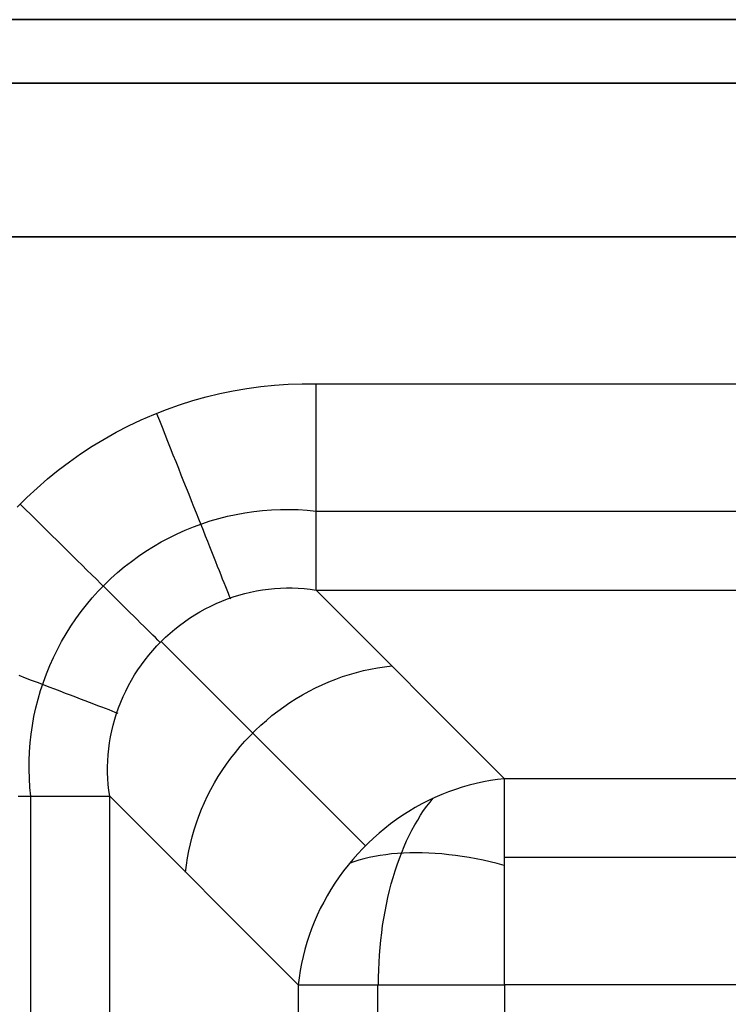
# Model space of a CAD drawing. Header units: millimetres. Extents: x -299 to -179, y 76 to 121.
# Tile 17 of 69: x -298.738 to -297.922, y 119.951 to 121.085. Entities that reach past the tile are written whole.
import ezdxf

# ---------------------------------------------------------------- set-up
doc = ezdxf.new("R2010")
doc.units = ezdxf.units.MM
doc.header["$MEASUREMENT"] = 0
doc.layers.add('Predefinito', color=7, linetype='Continuous', true_color=0x000000)

msp = doc.modelspace()

# ---------------------------------------------------------------- linework, layer by layer
at = {"layer": 'Predefinito'}
for p, q in [((-239.2912, 121.085, -0.25), (-299.0412, 121.085, -0.25)), ((-299.0412, 121.085, -13.75), (-239.2912, 121.085, -13.75)), ((-239.2912, 121.085, -7), (-299.0412, 121.085, -7)), ((-239.2912, 121.0117, -0.0732), (-299.0412, 121.0117, -0.0732)), ((-299.0412, 121.0117, -13.9268), (-239.2912, 121.0117, -13.9268)), ((-239.2912, 120.835), (-299.0412, 120.835)), ((-299.0412, 120.835, -14), (-239.2912, 120.835, -14)), ((-298.4766, 120.6604), (-298.4608, 120.6625)), ((-298.4608, 120.6625), (-298.445, 120.6641)), ((-298.445, 120.6641), (-298.429, 120.6652)), ((-298.429, 120.6652), (-298.4131, 120.6657)), ((-298.4131, 120.6657), (-298.3971, 120.6656)), ((-298.3971, 120.657, -0.0002), (-298.3971, 120.6656)), ((-298.3971, 120.6656), (-239.2912, 120.6656)), ((-298.5235, 120.6507), (-298.508, 120.6545)), ((-298.508, 120.6545), (-298.4924, 120.6577)), ((-298.4924, 120.6577), (-298.4766, 120.6604)), ((-298.3971, 120.6483, -0.0006), (-298.3971, 120.657, -0.0002)), ((-298.5691, 120.6363), (-298.5541, 120.6417)), ((-298.5541, 120.6417), (-298.5389, 120.6465)), ((-298.5389, 120.6465), (-298.5235, 120.6507)), ((-298.3971, 120.6396, -0.0014), (-298.3971, 120.6483, -0.0006)), ((-298.5986, 120.6242), (-298.584, 120.6305)), ((-298.584, 120.6305), (-298.5691, 120.6363)), ((-298.5771, 120.6232, -0.0001), (-298.5802, 120.6312)), ((-298.3971, 120.631, -0.0024), (-298.3971, 120.6396, -0.0014)), ((-298.3971, 120.6224, -0.0038), (-298.3971, 120.631, -0.0024)), ((-298.6272, 120.61), (-298.613, 120.6173)), ((-298.613, 120.6173), (-298.5986, 120.6242)), ((-298.5739, 120.6153, -0.0006), (-298.5771, 120.6232, -0.0001)), ((-298.3971, 120.6139, -0.0054), (-298.3971, 120.6224, -0.0038)), ((-298.6411, 120.6022), (-298.6272, 120.61)), ((-298.5707, 120.6074, -0.0013), (-298.5739, 120.6153, -0.0006)), ((-298.5676, 120.5995, -0.0023), (-298.5707, 120.6074, -0.0013)), ((-298.3971, 120.6054, -0.0074), (-298.3971, 120.6139, -0.0054)), ((-298.6547, 120.5939), (-298.6411, 120.6022)), ((-298.5645, 120.5916, -0.0037), (-298.5676, 120.5995, -0.0023)), ((-298.3971, 120.597, -0.0096), (-298.3971, 120.6054, -0.0074)), ((-298.3971, 120.5887, -0.0121), (-298.3971, 120.597, -0.0096)), ((-298.6811, 120.576), (-298.6681, 120.5852)), ((-298.6681, 120.5852), (-298.6547, 120.5939)), ((-298.5614, 120.5838, -0.0053), (-298.5645, 120.5916, -0.0037)), ((-298.5583, 120.576, -0.0072), (-298.5614, 120.5838, -0.0053)), ((-298.3971, 120.5805, -0.015), (-298.3971, 120.5887, -0.0121)), ((-298.6938, 120.5664), (-298.6811, 120.576)), ((-298.5552, 120.5683, -0.0093), (-298.5583, 120.576, -0.0072)), ((-298.3971, 120.5723, -0.0181), (-298.3971, 120.5805, -0.015)), ((-298.3971, 120.5643, -0.0214), (-298.3971, 120.5723, -0.0181)), ((-298.7062, 120.5563), (-298.6938, 120.5664)), ((-298.5522, 120.5607, -0.0118), (-298.5552, 120.5683, -0.0093)), ((-298.5492, 120.5531, -0.0145), (-298.5522, 120.5607, -0.0118)), ((-298.3971, 120.5565, -0.0251), (-298.3971, 120.5643, -0.0214)), ((-298.7182, 120.5458), (-298.7062, 120.5563)), ((-298.5462, 120.5457, -0.0176), (-298.5492, 120.5531, -0.0145)), ((-298.3971, 120.5487, -0.029), (-298.3971, 120.5565, -0.0251)), ((-298.7299, 120.5349), (-298.7182, 120.5458)), ((-298.5433, 120.5383, -0.0209), (-298.5462, 120.5457, -0.0176)), ((-298.5404, 120.5311, -0.0244), (-298.5433, 120.5383, -0.0209)), ((-298.3971, 120.5411, -0.0332), (-298.3971, 120.5487, -0.029)), ((-298.3971, 120.5336, -0.0377), (-298.3971, 120.5411, -0.0332)), ((-298.7412, 120.5236), (-298.7299, 120.5349)), ((-298.7316, 120.5212, -0.0001), (-298.7377, 120.5272)), ((-298.5376, 120.524, -0.0282), (-298.5404, 120.5311, -0.0244)), ((-298.3971, 120.5263, -0.0424), (-298.3971, 120.5336, -0.0377)), ((-298.7255, 120.5152, -0.0006), (-298.7316, 120.5212, -0.0001)), ((-298.7194, 120.5091, -0.0013), (-298.7255, 120.5152, -0.0006)), ((-298.5348, 120.517, -0.0323), (-298.5376, 120.524, -0.0282)), ((-298.5321, 120.5101, -0.0367), (-298.5348, 120.517, -0.0323)), ((-298.499, 120.5133, -0.0424), (-298.489, 120.5155, -0.0428)), ((-298.489, 120.5155, -0.0428), (-298.4789, 120.5173, -0.0432)), ((-298.4789, 120.5173, -0.0432), (-298.4687, 120.5188, -0.0437)), ((-298.4687, 120.5188, -0.0437), (-298.4586, 120.5199, -0.0441)), ((-298.4586, 120.5199, -0.0441), (-298.4483, 120.5207, -0.0446)), ((-298.4483, 120.5207, -0.0446), (-298.4381, 120.5211, -0.0451)), ((-298.4381, 120.5211, -0.0451), (-298.4278, 120.5212, -0.0457)), ((-298.4278, 120.5212, -0.0457), (-298.4176, 120.5209, -0.0462)), ((-298.4176, 120.5209, -0.0462), (-298.4073, 120.5202, -0.0468)), ((-298.4073, 120.5202, -0.0468), (-298.3971, 120.5192, -0.0474)), ((-298.3971, 120.5192, -0.0474), (-298.3971, 120.5263, -0.0424)), ((-298.3971, 120.5122, -0.0526), (-298.3971, 120.5192, -0.0474)), ((-298.3971, 120.5192, -0.0474), (-239.2912, 120.5192, -0.0474)), ((-298.7133, 120.5032, -0.0024), (-298.7194, 120.5091, -0.0013)), ((-298.5382, 120.5012, -0.041), (-298.5286, 120.5047, -0.0413)), ((-298.5294, 120.5034, -0.0413), (-298.5321, 120.5101, -0.0367)), ((-298.5286, 120.5047, -0.0413), (-298.5188, 120.5079, -0.0416)), ((-298.5188, 120.5079, -0.0416), (-298.509, 120.5108, -0.042)), ((-298.509, 120.5108, -0.042), (-298.499, 120.5133, -0.0424)), ((-298.3971, 120.5055, -0.058), (-298.3971, 120.5122, -0.0526)), ((-298.3971, 120.4989, -0.0637), (-298.3971, 120.5055, -0.058)), ((-298.7073, 120.4972, -0.0037), (-298.7133, 120.5032, -0.0024)), ((-298.7013, 120.4913, -0.0053), (-298.7073, 120.4972, -0.0037)), ((-298.5663, 120.4886, -0.0401), (-298.5571, 120.4931, -0.0404)), ((-298.5571, 120.4931, -0.0404), (-298.5477, 120.4973, -0.0407)), ((-298.5477, 120.4973, -0.0407), (-298.5382, 120.5012, -0.041)), ((-298.5268, 120.4968, -0.0461), (-298.5294, 120.5034, -0.0413)), ((-298.5242, 120.4904, -0.0512), (-298.5268, 120.4968, -0.0461)), ((-298.3971, 120.4925, -0.0696), (-298.3971, 120.4989, -0.0637)), ((-298.3971, 120.4864, -0.0758), (-298.3971, 120.4925, -0.0696)), ((-298.6953, 120.4854, -0.0072), (-298.7013, 120.4913, -0.0053)), ((-298.6894, 120.4796, -0.0094), (-298.6953, 120.4854, -0.0072)), ((-298.5842, 120.4786, -0.0397), (-298.5753, 120.4838, -0.0399)), ((-298.5753, 120.4838, -0.0399), (-298.5663, 120.4886, -0.0401)), ((-298.5217, 120.4841, -0.0565), (-298.5242, 120.4904, -0.0512)), ((-298.5193, 120.4781, -0.062), (-298.5217, 120.4841, -0.0565)), ((-298.3971, 120.4804, -0.0821), (-298.3971, 120.4864, -0.0758)), ((-298.6836, 120.4738, -0.0119), (-298.6894, 120.4796, -0.0094)), ((-298.6778, 120.4681, -0.0146), (-298.6836, 120.4738, -0.0119)), ((-298.6014, 120.4674, -0.0394), (-298.5929, 120.4732, -0.0396)), ((-298.5929, 120.4732, -0.0396), (-298.5842, 120.4786, -0.0397)), ((-298.517, 120.4722, -0.0678), (-298.5193, 120.4781, -0.062)), ((-298.5147, 120.4664, -0.0737), (-298.517, 120.4722, -0.0678)), ((-298.3971, 120.4747, -0.0886), (-298.3971, 120.4804, -0.0821)), ((-298.3971, 120.4692, -0.0954), (-298.3971, 120.4747, -0.0886)), ((-298.672, 120.4624, -0.0176), (-298.6778, 120.4681, -0.0146)), ((-298.6664, 120.4569, -0.0209), (-298.672, 120.4624, -0.0176)), ((-298.6178, 120.455, -0.0392), (-298.6097, 120.4614, -0.0393)), ((-298.6097, 120.4614, -0.0393), (-298.6014, 120.4674, -0.0394)), ((-298.5125, 120.4609, -0.0799), (-298.5147, 120.4664, -0.0737)), ((-298.5104, 120.4556, -0.0863), (-298.5125, 120.4609, -0.0799)), ((-298.3971, 120.4639, -0.1023), (-298.3971, 120.4692, -0.0954)), ((-298.3971, 120.4589, -0.1094), (-298.3971, 120.4639, -0.1023)), ((-298.3971, 120.4542, -0.1167), (-298.3971, 120.4589, -0.1094)), ((-298.6608, 120.4514, -0.0245), (-298.6664, 120.4569, -0.0209)), ((-298.6554, 120.446, -0.0284), (-298.6608, 120.4514, -0.0245)), ((-298.6333, 120.4415, -0.0391), (-298.6257, 120.4484, -0.0391)), ((-298.6257, 120.4484, -0.0391), (-298.6178, 120.455, -0.0392)), ((-298.5084, 120.4505, -0.0929), (-298.5104, 120.4556, -0.0863)), ((-298.5064, 120.4456, -0.0996), (-298.5084, 120.4505, -0.0929)), ((-298.3971, 120.4497, -0.1241), (-298.3971, 120.4542, -0.1167)), ((-298.3971, 120.4454, -0.1317), (-298.3971, 120.4497, -0.1241)), ((-298.65, 120.4407, -0.0325), (-298.6554, 120.446, -0.0284)), ((-298.6447, 120.4355, -0.0368), (-298.65, 120.4407, -0.0325)), ((-298.6407, 120.4344, -0.0391), (-298.6333, 120.4415, -0.0391)), ((-298.5046, 120.4409, -0.1066), (-298.5064, 120.4456, -0.0996)), ((-298.5028, 120.4365, -0.1137), (-298.5046, 120.4409, -0.1066)), ((-298.5011, 120.4322, -0.1209), (-298.5028, 120.4365, -0.1137)), ((-298.3971, 120.4414, -0.1394), (-298.3971, 120.4454, -0.1317)), ((-298.3971, 120.4377, -0.1473), (-298.3971, 120.4414, -0.1394)), ((-298.3971, 120.4343, -0.1553), (-298.3971, 120.4377, -0.1473)), ((-298.6547, 120.4194, -0.0391), (-298.6478, 120.427, -0.0391)), ((-298.6478, 120.427, -0.0391), (-298.6407, 120.4344, -0.0391)), ((-298.6396, 120.4304, -0.0414), (-298.6447, 120.4355, -0.0368)), ((-298.6345, 120.4254, -0.0463), (-298.6396, 120.4304, -0.0414)), ((-298.6296, 120.4206, -0.0514), (-298.6345, 120.4254, -0.0463)), ((-298.4995, 120.4282, -0.1283), (-298.5011, 120.4322, -0.1209)), ((-298.498, 120.4245, -0.1359), (-298.4995, 120.4282, -0.1283)), ((-298.4966, 120.421, -0.1436), (-298.498, 120.4245, -0.1359)), ((-298.4791, 120.4244, -0.1536), (-298.4724, 120.426, -0.1548)), ((-298.4724, 120.426, -0.1548), (-298.4656, 120.4274, -0.156)), ((-298.4656, 120.4274, -0.156), (-298.4587, 120.4286, -0.1573)), ((-298.4587, 120.4286, -0.1573), (-298.4519, 120.4295, -0.1587)), ((-298.4519, 120.4295, -0.1587), (-298.445, 120.4302, -0.1601)), ((-298.445, 120.4302, -0.1601), (-298.4381, 120.4306, -0.1616)), ((-298.4381, 120.4306, -0.1616), (-298.4312, 120.4308, -0.1631)), ((-298.4312, 120.4308, -0.1631), (-298.4244, 120.4308, -0.1647)), ((-298.4244, 120.4308, -0.1647), (-298.4175, 120.4305, -0.1664)), ((-298.4175, 120.4305, -0.1664), (-298.4107, 120.43, -0.168)), ((-298.4107, 120.43, -0.168), (-298.4039, 120.4293, -0.1698)), ((-298.4039, 120.4293, -0.1698), (-298.3971, 120.4283, -0.1716)), ((-298.3971, 120.4311, -0.1634), (-298.3971, 120.4343, -0.1553)), ((-298.3971, 120.4283, -0.1716), (-298.3971, 120.4311, -0.1634)), ((-298.3971, 120.4283, -0.1716), (-239.2912, 120.4283, -0.1716)), ((-298.1801, 120.2112, -0.8284), (-298.3971, 120.4283, -0.1716)), ((-298.6613, 120.4115, -0.0392), (-298.6547, 120.4194, -0.0391)), ((-298.6248, 120.4158, -0.0567), (-298.6296, 120.4206, -0.0514)), ((-298.6202, 120.4112, -0.0623), (-298.6248, 120.4158, -0.0567)), ((-298.5121, 120.4129, -0.1487), (-298.5056, 120.4156, -0.1495)), ((-298.5056, 120.4156, -0.1495), (-298.4991, 120.4182, -0.1504)), ((-298.4991, 120.4182, -0.1504), (-298.4925, 120.4205, -0.1514)), ((-298.4953, 120.4177, -0.1514), (-298.4966, 120.421, -0.1436)), ((-298.4925, 120.4205, -0.1514), (-298.4858, 120.4225, -0.1525)), ((-298.4858, 120.4225, -0.1525), (-298.4791, 120.4244, -0.1536)), ((-298.6737, 120.3952, -0.0394), (-298.6676, 120.4035, -0.0393)), ((-298.6676, 120.4035, -0.0393), (-298.6613, 120.4115, -0.0392)), ((-298.6157, 120.4068, -0.0681), (-298.6202, 120.4112, -0.0623)), ((-298.6113, 120.4025, -0.0741), (-298.6157, 120.4068, -0.0681)), ((-298.607, 120.3983, -0.0803), (-298.6113, 120.4025, -0.0741)), ((-298.5368, 120.3997, -0.146), (-298.5308, 120.4033, -0.1466)), ((-298.5308, 120.4033, -0.1466), (-298.5247, 120.4067, -0.1472)), ((-298.5247, 120.4067, -0.1472), (-298.5184, 120.4099, -0.1479)), ((-298.5184, 120.4099, -0.1479), (-298.5121, 120.4129, -0.1487)), ((-298.6794, 120.3867, -0.0396), (-298.6737, 120.3952, -0.0394)), ((-298.603, 120.3943, -0.0867), (-298.607, 120.3983, -0.0803)), ((-298.5991, 120.3904, -0.0933), (-298.603, 120.3943, -0.0867)), ((-298.5542, 120.3877, -0.1448), (-298.5486, 120.3919, -0.1451)), ((-298.5486, 120.3919, -0.1451), (-298.5428, 120.3959, -0.1455)), ((-298.5428, 120.3959, -0.1455), (-298.5368, 120.3997, -0.146)), ((-298.6849, 120.378, -0.0397), (-298.6794, 120.3867, -0.0396)), ((-298.5953, 120.3867, -0.1), (-298.5991, 120.3904, -0.0933)), ((-298.5917, 120.3832, -0.107), (-298.5953, 120.3867, -0.1)), ((-298.5883, 120.3798, -0.1141), (-298.5917, 120.3832, -0.107)), ((-298.5851, 120.3766, -0.1214), (-298.5883, 120.3798, -0.1141)), ((-298.5651, 120.3788, -0.1443), (-298.5598, 120.3834, -0.1445)), ((-298.5598, 120.3834, -0.1445), (-298.5542, 120.3877, -0.1448)), ((-298.6949, 120.36, -0.0401), (-298.69, 120.3691, -0.0399)), ((-298.69, 120.3691, -0.0399), (-298.6849, 120.378, -0.0397)), ((-298.582, 120.3736, -0.1289), (-298.5851, 120.3766, -0.1214)), ((-298.5792, 120.3708, -0.1364), (-298.582, 120.3736, -0.1289)), ((-298.5803, 120.3641, -0.1442), (-298.5754, 120.3692, -0.1442)), ((-298.5765, 120.3681, -0.1442), (-298.5792, 120.3708, -0.1364)), ((-298.5754, 120.3692, -0.1442), (-298.5704, 120.3741, -0.1442)), ((-298.3402, 120.134, -0.8558), (-298.5754, 120.3692, -0.1441)), ((-298.5704, 120.3741, -0.1442), (-298.5651, 120.3788, -0.1443)), ((-298.6994, 120.3508, -0.0404), (-298.6949, 120.36, -0.0401)), ((-298.5896, 120.3535, -0.1445), (-298.5851, 120.3589, -0.1443)), ((-298.5851, 120.3589, -0.1443), (-298.5803, 120.3641, -0.1442)), ((-298.7036, 120.3414, -0.0407), (-298.6994, 120.3508, -0.0404)), ((-298.5982, 120.3423, -0.1451), (-298.594, 120.348, -0.1448)), ((-298.594, 120.348, -0.1448), (-298.5896, 120.3535, -0.1445)), ((-298.7075, 120.3319, -0.041), (-298.7036, 120.3414, -0.0407)), ((-298.606, 120.3306, -0.146), (-298.6022, 120.3365, -0.1455)), ((-298.6022, 120.3365, -0.1455), (-298.5982, 120.3423, -0.1451)), ((-298.3505, 120.3335, -0.4466), (-298.3425, 120.3356, -0.4446)), ((-298.3425, 120.3356, -0.4446), (-298.3343, 120.3374, -0.4425)), ((-298.3343, 120.3374, -0.4425), (-298.3262, 120.3388, -0.4403)), ((-298.3262, 120.3388, -0.4403), (-298.3181, 120.3401, -0.438)), ((-298.3181, 120.3401, -0.438), (-298.3099, 120.341, -0.4356)), ((-298.7317, 120.3271, -0.0283), (-298.7388, 120.3299, -0.0245)), ((-298.7246, 120.3244, -0.0324), (-298.7317, 120.3271, -0.0283)), ((-298.7177, 120.3218, -0.0368), (-298.7246, 120.3244, -0.0324)), ((-298.711, 120.3223, -0.0413), (-298.7075, 120.3319, -0.041)), ((-298.613, 120.3184, -0.1472), (-298.6096, 120.3246, -0.1466)), ((-298.6096, 120.3246, -0.1466), (-298.606, 120.3306, -0.146)), ((-298.39, 120.3194, -0.4549), (-298.3822, 120.3227, -0.4535)), ((-298.3822, 120.3227, -0.4535), (-298.3744, 120.3258, -0.4519)), ((-298.3744, 120.3258, -0.4519), (-298.3665, 120.3287, -0.4502)), ((-298.3665, 120.3287, -0.4502), (-298.3585, 120.3312, -0.4485)), ((-298.3585, 120.3312, -0.4485), (-298.3505, 120.3335, -0.4466)), ((-298.7109, 120.3192, -0.0414), (-298.7177, 120.3218, -0.0368)), ((-298.7171, 120.3027, -0.042), (-298.7142, 120.3126, -0.0416)), ((-298.7142, 120.3126, -0.0416), (-298.711, 120.3223, -0.0413)), ((-298.7043, 120.3167, -0.0462), (-298.7109, 120.3192, -0.0414)), ((-298.6979, 120.3142, -0.0513), (-298.7043, 120.3167, -0.0462)), ((-298.6916, 120.3118, -0.0567), (-298.6979, 120.3142, -0.0513)), ((-298.6855, 120.3094, -0.0622), (-298.6916, 120.3118, -0.0567)), ((-298.6191, 120.3058, -0.1487), (-298.6162, 120.3121, -0.1479)), ((-298.6162, 120.3121, -0.1479), (-298.613, 120.3184, -0.1472)), ((-298.4126, 120.3078, -0.4586), (-298.4052, 120.3119, -0.4575)), ((-298.4052, 120.3119, -0.4575), (-298.3976, 120.3157, -0.4563)), ((-298.3976, 120.3157, -0.4563), (-298.39, 120.3194, -0.4549)), ((-298.7196, 120.2928, -0.0424), (-298.7171, 120.3027, -0.042)), ((-298.6796, 120.3072, -0.068), (-298.6855, 120.3094, -0.0622)), ((-298.6738, 120.305, -0.074), (-298.6796, 120.3072, -0.068)), ((-298.6683, 120.3028, -0.0802), (-298.6738, 120.305, -0.074)), ((-298.6629, 120.3008, -0.0866), (-298.6683, 120.3028, -0.0802)), ((-298.6578, 120.2988, -0.0932), (-298.6629, 120.3008, -0.0866)), ((-298.6219, 120.2994, -0.1495), (-298.6191, 120.3058, -0.1487)), ((-298.4271, 120.2989, -0.4604), (-298.4199, 120.3034, -0.4596)), ((-298.4199, 120.3034, -0.4596), (-298.4126, 120.3078, -0.4586)), ((-298.7218, 120.2827, -0.0428), (-298.7196, 120.2928, -0.0424)), ((-298.6529, 120.2969, -0.0999), (-298.6578, 120.2988, -0.0932)), ((-298.6482, 120.2951, -0.1069), (-298.6529, 120.2969, -0.0999)), ((-298.6437, 120.2934, -0.114), (-298.6482, 120.2951, -0.1069)), ((-298.6395, 120.2918, -0.1213), (-298.6437, 120.2934, -0.114)), ((-298.6354, 120.2903, -0.1287), (-298.6395, 120.2918, -0.1213)), ((-298.6317, 120.2888, -0.1363), (-298.6354, 120.2903, -0.1287)), ((-298.6282, 120.2875, -0.144), (-298.6317, 120.2888, -0.1363)), ((-298.6267, 120.2863, -0.1514), (-298.6244, 120.2928, -0.1504)), ((-298.6244, 120.2928, -0.1504), (-298.6219, 120.2994, -0.1495)), ((-298.4478, 120.2838, -0.4623), (-298.441, 120.289, -0.4618)), ((-298.441, 120.289, -0.4618), (-298.4341, 120.294, -0.4612)), ((-298.4341, 120.294, -0.4612), (-298.4271, 120.2989, -0.4604)), ((-298.7236, 120.2726, -0.0432), (-298.7218, 120.2827, -0.0428)), ((-298.6307, 120.2729, -0.1536), (-298.6288, 120.2796, -0.1525)), ((-298.6288, 120.2796, -0.1525), (-298.6267, 120.2863, -0.1514)), ((-298.6249, 120.2862, -0.1519), (-298.6282, 120.2875, -0.144)), ((-298.4608, 120.2727, -0.4629), (-298.4543, 120.2783, -0.4626)), ((-298.4543, 120.2783, -0.4626), (-298.4478, 120.2838, -0.4623)), ((-298.7251, 120.2625, -0.0437), (-298.7236, 120.2726, -0.0432)), ((-298.6337, 120.2593, -0.156), (-298.6323, 120.2661, -0.1548)), ((-298.6323, 120.2661, -0.1548), (-298.6307, 120.2729, -0.1536)), ((-298.473, 120.2607, -0.463), (-298.467, 120.2668, -0.463)), ((-298.467, 120.2668, -0.463), (-298.4608, 120.2727, -0.4629)), ((-298.7262, 120.2523, -0.0441), (-298.7251, 120.2625, -0.0437)), ((-298.6348, 120.2525, -0.1573), (-298.6337, 120.2593, -0.156)), ((-298.4846, 120.2481, -0.4626), (-298.4789, 120.2545, -0.4629)), ((-298.4789, 120.2545, -0.4629), (-298.473, 120.2607, -0.463)), ((-298.727, 120.2421, -0.0446), (-298.7262, 120.2523, -0.0441)), ((-298.6364, 120.2388, -0.1601), (-298.6357, 120.2456, -0.1587)), ((-298.6357, 120.2456, -0.1587), (-298.6348, 120.2525, -0.1573)), ((-298.49, 120.2415, -0.4623), (-298.4846, 120.2481, -0.4626)), ((-298.7274, 120.2318, -0.0451), (-298.727, 120.2421, -0.0446)), ((-298.7274, 120.2216, -0.0457), (-298.7274, 120.2318, -0.0451)), ((-298.6371, 120.225, -0.1631), (-298.6369, 120.2319, -0.1616)), ((-298.6369, 120.2319, -0.1616), (-298.6364, 120.2388, -0.1601)), ((-298.5003, 120.2279, -0.4612), (-298.4953, 120.2348, -0.4618)), ((-298.4953, 120.2348, -0.4618), (-298.49, 120.2415, -0.4623)), ((-298.7271, 120.2113, -0.0462), (-298.7274, 120.2216, -0.0457)), ((-298.637, 120.2181, -0.1647), (-298.6371, 120.225, -0.1631)), ((-298.5097, 120.2136, -0.4596), (-298.5051, 120.2208, -0.4604)), ((-298.5051, 120.2208, -0.4604), (-298.5003, 120.2279, -0.4612)), ((-298.7265, 120.2011, -0.0468), (-298.7271, 120.2113, -0.0462)), ((-298.6368, 120.2113, -0.1664), (-298.637, 120.2181, -0.1647)), ((-298.6363, 120.2044, -0.168), (-298.6368, 120.2113, -0.1664)), ((-298.514, 120.2063, -0.4586), (-298.5097, 120.2136, -0.4596)), ((-298.1883, 120.2103, -0.8308), (-298.1964, 120.209, -0.8331)), ((-298.1801, 120.2112, -0.8284), (-298.1883, 120.2103, -0.8308)), ((-298.1801, 120.2083, -0.8366), (-298.1801, 120.2112, -0.8284)), ((-239.2912, 120.2112, -0.8284), (-298.1801, 120.2112, -0.8284)), ((-298.7255, 120.1909, -0.0474), (-298.7265, 120.2011, -0.0468)), ((-298.6355, 120.1976, -0.1698), (-298.6363, 120.2044, -0.168)), ((-298.522, 120.1914, -0.4563), (-298.5181, 120.1989, -0.4575)), ((-298.5181, 120.1989, -0.4575), (-298.514, 120.2063, -0.4586)), ((-298.2367, 120.1988, -0.8431), (-298.2446, 120.196, -0.8447)), ((-298.2287, 120.2014, -0.8413), (-298.2367, 120.1988, -0.8431)), ((-298.2207, 120.2037, -0.8394), (-298.2287, 120.2014, -0.8413)), ((-298.2127, 120.2058, -0.8374), (-298.2207, 120.2037, -0.8394)), ((-298.2045, 120.2075, -0.8353), (-298.2127, 120.2058, -0.8374)), ((-298.1964, 120.209, -0.8331), (-298.2045, 120.2075, -0.8353)), ((-298.1801, 120.2052, -0.8447), (-298.1801, 120.2083, -0.8366)), ((-298.1801, 120.2018, -0.8527), (-298.1801, 120.2052, -0.8447)), ((-298.1801, 120.198, -0.8606), (-298.1801, 120.2018, -0.8527)), ((-298.1801, 120.1941, -0.8683), (-298.1801, 120.198, -0.8606)), ((-298.7399, 120.1909, -0.0377), (-298.7326, 120.1909, -0.0424)), ((-298.7326, 120.1909, -0.0424), (-298.7255, 120.1909, -0.0474)), ((-298.7255, 120.1909, -0.0474), (-298.7185, 120.1909, -0.0526)), ((-298.7255, 76.479, -0.0474), (-298.7255, 120.1909, -0.0474)), ((-298.7185, 120.1909, -0.0526), (-298.7117, 120.1909, -0.058)), ((-298.7117, 120.1909, -0.058), (-298.7052, 120.1909, -0.0637)), ((-298.7052, 120.1909, -0.0637), (-298.6988, 120.1909, -0.0696)), ((-298.6988, 120.1909, -0.0696), (-298.6926, 120.1909, -0.0758)), ((-298.6926, 120.1909, -0.0758), (-298.6867, 120.1909, -0.0821)), ((-298.6867, 120.1909, -0.0821), (-298.6809, 120.1909, -0.0886)), ((-298.6809, 120.1909, -0.0886), (-298.6755, 120.1909, -0.0954)), ((-298.6755, 120.1909, -0.0954), (-298.6702, 120.1909, -0.1023)), ((-298.6702, 120.1909, -0.1023), (-298.6652, 120.1909, -0.1094)), ((-298.6652, 120.1909, -0.1094), (-298.6604, 120.1909, -0.1167)), ((-298.6604, 120.1909, -0.1167), (-298.6559, 120.1909, -0.1241)), ((-298.6559, 120.1909, -0.1241), (-298.6517, 120.1909, -0.1317)), ((-298.6517, 120.1909, -0.1317), (-298.6477, 120.1909, -0.1394)), ((-298.6477, 120.1909, -0.1394), (-298.644, 120.1909, -0.1473)), ((-298.644, 120.1909, -0.1473), (-298.6405, 120.1909, -0.1553)), ((-298.6405, 120.1909, -0.1553), (-298.6374, 120.1909, -0.1634)), ((-298.6374, 120.1909, -0.1634), (-298.6345, 120.1909, -0.1716)), ((-298.6345, 120.1909, -0.1716), (-298.6355, 120.1976, -0.1698)), ((-298.6345, 76.479, -0.1716), (-298.6345, 120.1909, -0.1716)), ((-298.4175, 119.9738, -0.8284), (-298.6345, 120.1909, -0.1716)), ((-298.5256, 120.1837, -0.4549), (-298.522, 120.1914, -0.4563)), ((-298.2602, 120.1895, -0.8477), (-298.2678, 120.1859, -0.8491)), ((-298.2659, 120.1841, -0.8545), (-298.2621, 120.1886, -0.8482)), ((-298.2524, 120.1929, -0.8463), (-298.2602, 120.1895, -0.8477)), ((-298.2446, 120.196, -0.8447), (-298.2524, 120.1929, -0.8463)), ((-298.1801, 120.1898, -0.8759), (-298.1801, 120.1941, -0.8683)), ((-298.1801, 120.1853, -0.8833), (-298.1801, 120.1898, -0.8759)), ((-298.5321, 120.1682, -0.4519), (-298.529, 120.176, -0.4535)), ((-298.529, 120.176, -0.4535), (-298.5256, 120.1837, -0.4549)), ((-298.2828, 120.178, -0.8514), (-298.2901, 120.1736, -0.8524)), ((-298.2754, 120.1821, -0.8503), (-298.2828, 120.178, -0.8514)), ((-298.2678, 120.1859, -0.8491), (-298.2754, 120.1821, -0.8503)), ((-298.2732, 120.1744, -0.8667), (-298.2696, 120.1794, -0.8607)), ((-298.2696, 120.1794, -0.8607), (-298.2659, 120.1841, -0.8545)), ((-298.1801, 120.1805, -0.8906), (-298.1801, 120.1853, -0.8833)), ((-298.1801, 120.1755, -0.8977), (-298.1801, 120.1805, -0.8906)), ((-298.1801, 120.1703, -0.9046), (-298.1801, 120.1755, -0.8977)), ((-298.5349, 120.1603, -0.4502), (-298.5321, 120.1682, -0.4519)), ((-298.3043, 120.1642, -0.854), (-298.3112, 120.1592, -0.8546)), ((-298.2973, 120.1691, -0.8532), (-298.3043, 120.1642, -0.854)), ((-298.2901, 120.1736, -0.8524), (-298.2973, 120.1691, -0.8532)), ((-298.2801, 120.1636, -0.8783), (-298.2767, 120.1691, -0.8726)), ((-298.2767, 120.1691, -0.8726), (-298.2732, 120.1744, -0.8667)), ((-298.1801, 120.1648, -0.9114), (-298.1801, 120.1703, -0.9046)), ((-298.1801, 120.1591, -0.9179), (-298.1801, 120.1648, -0.9114)), ((-298.5375, 120.1523, -0.4485), (-298.5349, 120.1603, -0.4502)), ((-298.318, 120.154, -0.8551), (-298.3245, 120.1485, -0.8555)), ((-298.3112, 120.1592, -0.8546), (-298.318, 120.154, -0.8551)), ((-298.2867, 120.152, -0.8892), (-298.2835, 120.1579, -0.8839)), ((-298.2835, 120.1579, -0.8839), (-298.2801, 120.1636, -0.8783)), ((-298.1801, 120.1531, -0.9242), (-298.1801, 120.1591, -0.9179)), ((-298.1801, 120.1469, -0.9304), (-298.1801, 120.1531, -0.9242)), ((-298.5418, 120.1362, -0.4446), (-298.5398, 120.1443, -0.4466)), ((-298.5398, 120.1443, -0.4466), (-298.5375, 120.1523, -0.4485)), ((-298.331, 120.1428, -0.8557), (-298.3372, 120.137, -0.8558)), ((-298.3245, 120.1485, -0.8555), (-298.331, 120.1428, -0.8557)), ((-298.2928, 120.1395, -0.8995), (-298.2898, 120.1459, -0.8944)), ((-298.2898, 120.1459, -0.8944), (-298.2867, 120.152, -0.8892)), ((-298.1801, 120.1406, -0.9363), (-298.1801, 120.1469, -0.9304)), ((-298.5436, 120.1281, -0.4425), (-298.5418, 120.1362, -0.4446)), ((-298.3432, 120.1309, -0.8558), (-298.3491, 120.1247, -0.8557)), ((-298.3372, 120.137, -0.8558), (-298.3432, 120.1309, -0.8558)), ((-298.2985, 120.1262, -0.9089), (-298.2957, 120.133, -0.9043)), ((-298.2957, 120.133, -0.9043), (-298.2928, 120.1395, -0.8995)), ((-298.1801, 120.134, -0.942), (-298.1801, 120.1406, -0.9363)), ((-298.1801, 120.1272, -0.9474), (-298.1801, 120.134, -0.942)), ((-298.5463, 120.1118, -0.438), (-298.5451, 120.12, -0.4403)), ((-298.5451, 120.12, -0.4403), (-298.5436, 120.1281, -0.4425)), ((-298.3491, 120.1247, -0.8557), (-298.3548, 120.1183, -0.8555)), ((-298.342, 120.1188, -0.8736), (-298.3478, 120.1172, -0.8676)), ((-298.336, 120.1203, -0.8794), (-298.342, 120.1188, -0.8736)), ((-298.3298, 120.1216, -0.8851), (-298.336, 120.1203, -0.8794)), ((-298.3234, 120.1227, -0.8906), (-298.3298, 120.1216, -0.8851)), ((-298.3169, 120.1237, -0.896), (-298.3234, 120.1227, -0.8906)), ((-298.3102, 120.1245, -0.9012), (-298.3169, 120.1237, -0.896)), ((-298.3034, 120.1251, -0.9062), (-298.3102, 120.1245, -0.9012)), ((-298.3037, 120.1122, -0.9176), (-298.3011, 120.1193, -0.9133)), ((-298.2964, 120.1255, -0.9111), (-298.3034, 120.1251, -0.9062)), ((-298.3011, 120.1193, -0.9133), (-298.2985, 120.1262, -0.9089)), ((-298.2893, 120.1258, -0.9157), (-298.2964, 120.1255, -0.9111)), ((-298.2821, 120.1259, -0.9202), (-298.2893, 120.1258, -0.9157)), ((-298.2748, 120.1258, -0.9245), (-298.2821, 120.1259, -0.9202)), ((-298.2673, 120.1255, -0.9285), (-298.2748, 120.1258, -0.9245)), ((-298.2598, 120.1251, -0.9324), (-298.2673, 120.1255, -0.9285)), ((-298.2521, 120.1245, -0.9361), (-298.2598, 120.1251, -0.9324)), ((-298.2444, 120.1237, -0.9395), (-298.2521, 120.1245, -0.9361)), ((-298.2366, 120.1227, -0.9427), (-298.2444, 120.1237, -0.9395)), ((-298.2287, 120.1216, -0.9457), (-298.2366, 120.1227, -0.9427)), ((-298.2208, 120.1203, -0.9485), (-298.2287, 120.1216, -0.9457)), ((-298.2128, 120.1188, -0.951), (-298.2208, 120.1203, -0.9485)), ((-298.2048, 120.1172, -0.9533), (-298.2128, 120.1188, -0.951)), ((-298.1801, 120.1203, -0.9526), (-298.1801, 120.1272, -0.9474)), ((-298.1801, 120.1131, -0.9576), (-298.1801, 120.1203, -0.9526)), ((-239.2912, 120.1203, -0.9526), (-298.1801, 120.1203, -0.9526)), ((-298.5473, 120.1036, -0.4356), (-298.5463, 120.1118, -0.438)), ((-298.3602, 120.1117, -0.8551), (-298.3655, 120.105, -0.8546)), ((-298.3548, 120.1183, -0.8555), (-298.3602, 120.1117, -0.8551)), ((-298.3534, 120.1154, -0.8615), (-298.3588, 120.1134, -0.8552)), ((-298.3478, 120.1172, -0.8676), (-298.3534, 120.1154, -0.8615)), ((-298.3061, 120.105, -0.9216), (-298.3037, 120.1122, -0.9176)), ((-298.1967, 120.1154, -0.9554), (-298.2048, 120.1172, -0.9533)), ((-298.1887, 120.1134, -0.9572), (-298.1967, 120.1154, -0.9554)), ((-298.1806, 120.1113, -0.9588), (-298.1887, 120.1134, -0.9572)), ((-298.1801, 120.1058, -0.9623), (-298.1801, 120.1131, -0.9576)), ((-298.3705, 120.0981, -0.854), (-298.3753, 120.091, -0.8532)), ((-298.3655, 120.105, -0.8546), (-298.3705, 120.0981, -0.854)), ((-298.3105, 120.09, -0.9289), (-298.3083, 120.0976, -0.9253)), ((-298.3083, 120.0976, -0.9253), (-298.3061, 120.105, -0.9216)), ((-298.1801, 120.0984, -0.9668), (-298.1801, 120.1058, -0.9623)), ((-298.1801, 120.0908, -0.971), (-298.1801, 120.0984, -0.9668)), ((-298.3753, 120.091, -0.8532), (-298.3799, 120.0838, -0.8524)), ((-298.3125, 120.0823, -0.9322), (-298.3105, 120.09, -0.9289)), ((-298.1801, 120.083, -0.9749), (-298.1801, 120.0908, -0.971)), ((-298.3842, 120.0765, -0.8514), (-298.3883, 120.0691, -0.8503)), ((-298.3799, 120.0838, -0.8524), (-298.3842, 120.0765, -0.8514)), ((-298.3161, 120.0665, -0.9382), (-298.3143, 120.0744, -0.9353)), ((-298.3143, 120.0744, -0.9353), (-298.3125, 120.0823, -0.9322)), ((-298.1801, 120.0751, -0.9786), (-298.1801, 120.083, -0.9749)), ((-298.1801, 120.0671, -0.9819), (-298.1801, 120.0751, -0.9786)), ((-298.3883, 120.0691, -0.8503), (-298.3922, 120.0616, -0.8491)), ((-298.3176, 120.0584, -0.9408), (-298.3161, 120.0665, -0.9382)), ((-298.1801, 120.059, -0.985), (-298.1801, 120.0671, -0.9819)), ((-298.3958, 120.0539, -0.8477), (-298.3992, 120.0462, -0.8463)), ((-298.3922, 120.0616, -0.8491), (-298.3958, 120.0539, -0.8477)), ((-298.3191, 120.0503, -0.9432), (-298.3176, 120.0584, -0.9408)), ((-298.1801, 120.0508, -0.9879), (-298.1801, 120.059, -0.985)), ((-298.1801, 120.0425, -0.9904), (-298.1801, 120.0508, -0.9879)), ((-298.3992, 120.0462, -0.8463), (-298.4023, 120.0384, -0.8447)), ((-298.3215, 120.0337, -0.9473), (-298.3204, 120.042, -0.9454)), ((-298.3204, 120.042, -0.9454), (-298.3191, 120.0503, -0.9432)), ((-298.1801, 120.0341, -0.9926), (-298.1801, 120.0425, -0.9904)), ((-298.4051, 120.0305, -0.8431), (-298.4077, 120.0225, -0.8413)), ((-298.4023, 120.0384, -0.8447), (-298.4051, 120.0305, -0.8431)), ((-298.3225, 120.0252, -0.9489), (-298.3215, 120.0337, -0.9473)), ((-298.1801, 120.0256, -0.9946), (-298.1801, 120.0341, -0.9926)), ((-298.4077, 120.0225, -0.8413), (-298.41, 120.0145, -0.8394)), ((-298.324, 120.0082, -0.9515), (-298.3233, 120.0168, -0.9503)), ((-298.3233, 120.0168, -0.9503), (-298.3225, 120.0252, -0.9489)), ((-298.1801, 120.0171, -0.9962), (-298.1801, 120.0256, -0.9946)), ((-298.1801, 120.0085, -0.9976), (-298.1801, 120.0171, -0.9962)), ((-298.412, 120.0064, -0.8374), (-298.4138, 119.9983, -0.8353)), ((-298.41, 120.0145, -0.8394), (-298.412, 120.0064, -0.8374)), ((-298.3246, 119.9997, -0.9524), (-298.324, 120.0082, -0.9515)), ((-298.1801, 119.9999, -0.9986), (-298.1801, 120.0085, -0.9976)), ((-298.4138, 119.9983, -0.8353), (-298.4153, 119.9902, -0.8331)), ((-298.3249, 119.9911, -0.953), (-298.3246, 119.9997, -0.9524)), ((-298.1801, 119.9912, -0.9994), (-298.1801, 119.9999, -0.9986)), ((-298.4153, 119.9902, -0.8331), (-298.4165, 119.982, -0.8308)), ((-298.3253, 119.9738, -0.9535), (-298.3252, 119.9825, -0.9534)), ((-298.3252, 119.9825, -0.9534), (-298.3249, 119.9911, -0.953)), ((-298.1801, 119.9825, -0.9998), (-298.1801, 119.9912, -0.9994)), ((-298.1801, 119.9738, -1), (-298.1801, 119.9825, -0.9998)), ((-298.4165, 119.982, -0.8308), (-298.4175, 119.9738, -0.8284)), ((-298.4175, 119.9738, -0.8284), (-298.4146, 119.9738, -0.8366)), ((-298.4175, 119.9738, -0.8284), (-298.4175, 108.384, -0.8284)), ((-298.4146, 119.9738, -0.8366), (-298.4114, 119.9738, -0.8447)), ((-298.4114, 119.9738, -0.8447), (-298.408, 119.9738, -0.8527)), ((-298.408, 119.9738, -0.8527), (-298.4043, 119.9738, -0.8606)), ((-298.4043, 119.9738, -0.8606), (-298.4003, 119.9738, -0.8683)), ((-298.4003, 119.9738, -0.8683), (-298.3961, 119.9738, -0.8759)), ((-298.3961, 119.9738, -0.8759), (-298.3916, 119.9738, -0.8833)), ((-298.3916, 119.9738, -0.8833), (-298.3868, 119.9738, -0.8906)), ((-298.3868, 119.9738, -0.8906), (-298.3818, 119.9738, -0.8977)), ((-298.3818, 119.9738, -0.8977), (-298.3765, 119.9738, -0.9046)), ((-298.3765, 119.9738, -0.9046), (-298.371, 119.9738, -0.9114)), ((-298.371, 119.9738, -0.9114), (-298.3653, 119.9738, -0.9179)), ((-298.3653, 119.9738, -0.9179), (-298.3594, 119.9738, -0.9242)), ((-298.3594, 119.9738, -0.9242), (-298.3532, 119.9738, -0.9304)), ((-298.3532, 119.9738, -0.9304), (-298.3468, 119.9738, -0.9363)), ((-298.3468, 119.9738, -0.9363), (-298.3403, 119.9738, -0.942)), ((-298.3403, 119.9738, -0.942), (-298.3335, 119.9738, -0.9474)), ((-298.3335, 119.9738, -0.9474), (-298.3265, 119.9738, -0.9526)), ((-298.3265, 119.9738, -0.9526), (-298.3194, 119.9738, -0.9576)), ((-298.3265, 119.9738, -0.9526), (-298.3265, 108.384, -0.9526)), ((-298.3194, 119.9738, -0.9576), (-298.3121, 119.9738, -0.9623)), ((-298.3121, 119.9738, -0.9623), (-298.3046, 119.9738, -0.9668)), ((-298.3046, 119.9738, -0.9668), (-298.297, 119.9738, -0.971)), ((-298.297, 119.9738, -0.971), (-298.2893, 119.9738, -0.9749)), ((-298.2893, 119.9738, -0.9749), (-298.2814, 119.9738, -0.9786)), ((-298.2814, 119.9738, -0.9786), (-298.2734, 119.9738, -0.9819)), ((-298.2734, 119.9738, -0.9819), (-298.2653, 119.9738, -0.985)), ((-298.2653, 119.9738, -0.985), (-298.257, 119.9738, -0.9879)), ((-298.257, 119.9738, -0.9879), (-298.2487, 119.9738, -0.9904)), ((-298.2487, 119.9738, -0.9904), (-298.2403, 119.9738, -0.9926)), ((-298.2403, 119.9738, -0.9926), (-298.2319, 119.9738, -0.9946)), ((-298.2319, 119.9738, -0.9946), (-298.2233, 119.9738, -0.9962)), ((-298.2233, 119.9738, -0.9962), (-298.2147, 119.9738, -0.9976)), ((-298.2147, 119.9738, -0.9976), (-298.2061, 119.9738, -0.9986)), ((-298.2061, 119.9738, -0.9986), (-298.1975, 119.9738, -0.9994)), ((-298.1975, 119.9738, -0.9994), (-298.1888, 119.9738, -0.9998)), ((-298.1888, 119.9738, -0.9998), (-298.1801, 119.9738, -1)), ((-239.2912, 119.9738, -1), (-298.1801, 119.9738, -1)), ((-298.1801, 119.9738, -1), (-298.1801, 108.384, -1))]:
    msp.add_line(p, q, dxfattribs=at)

doc.saveas('drawing.dxf')
